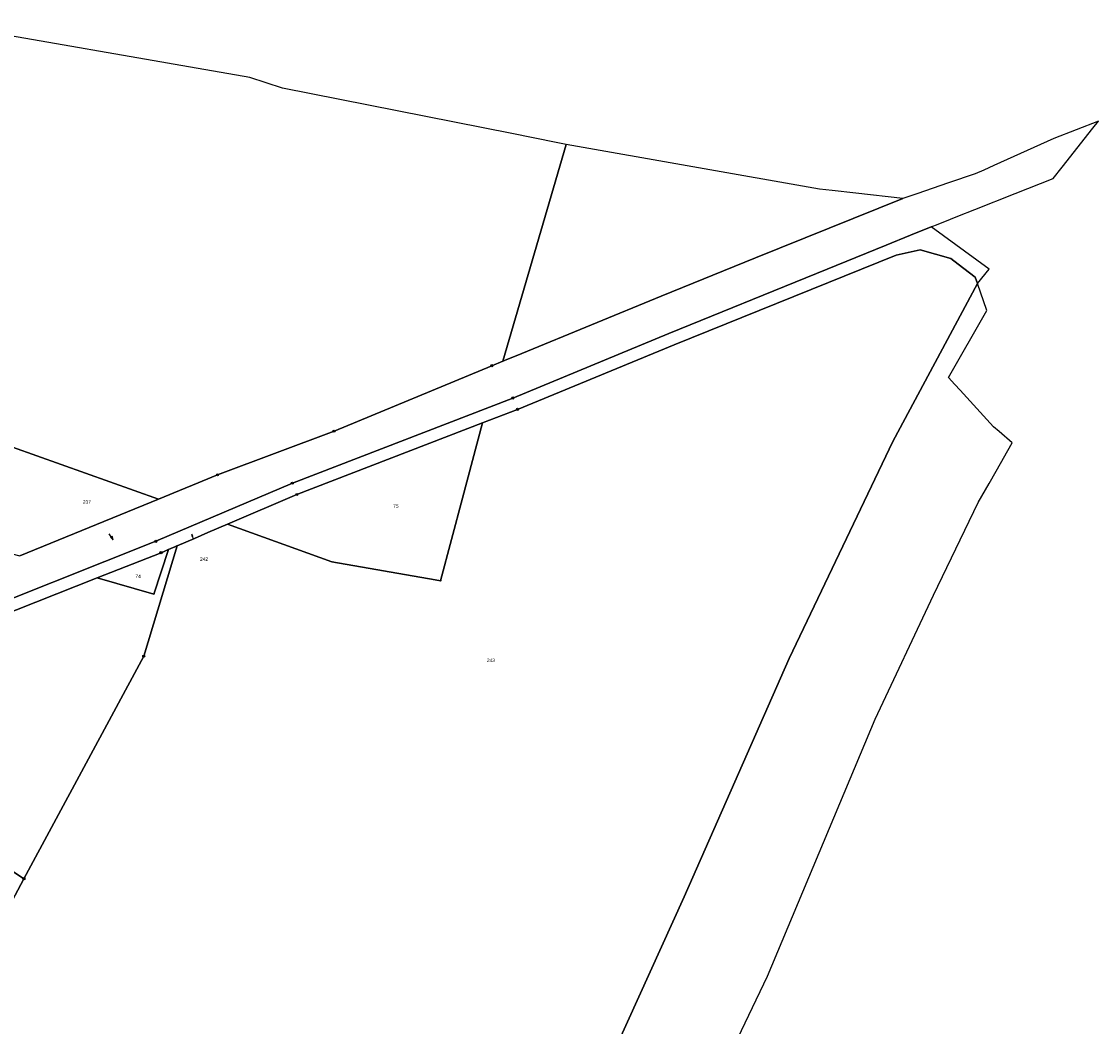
# Model space of a CAD drawing. Header units: metres. Extents: x 410063 to 2410512, y 5786105 to 5787650.
# Tile 30 of 30: x 2410147 to 2410405, y 5787219 to 5787460. Entities that reach past the tile are written whole.
import ezdxf

# ---------------------------------------------------------------- set-up
doc = ezdxf.new("R2010")
doc.units = ezdxf.units.M
doc.layers.add('K100-FLST_GRENZEN', color=40, linetype='Continuous')
doc.layers.add('K105-FLST_NUMMERN', color=40, linetype='Continuous')
doc.styles.add('ARIAL', font='arial.ttf')

# ---------------------------------------------------------------- blocks, each defined once
blk = doc.blocks.new('233')
at = {"layer": 'K105-FLST_NUMMERN', "color": 7}
for points in [[(2, 0.5, 0), (0, 0, 0), (2, -0.5, 0)], [(0, 0, 0), (4, 0, 0)]]:
    blk.add_polyline3d(points, dxfattribs=at)
blk = doc.blocks.new('GRENZSTEIN')
at = {"color": 7, "linetype": 'Continuous'}
blk.add_circle((0.000001, 0.000001), 0.749999, dxfattribs=at)
blk = doc.blocks.new('251')
at = {"color": 40, "linetype": 'Continuous'}
blk.add_circle((0, 0), 0.175, dxfattribs=at)

msp = doc.modelspace()

# ---------------------------------------------------------------- linework, layer by layer
at = {"layer": 'K100-FLST_GRENZEN', "color": 18, "true_color": 0x000000}
for points in [[(2410121.700989, 5787365.924011, 0), (2410179.981995, 5787345.197998, 0), (2410186.395996, 5787347.83197, 0), (2410188.190002, 5787348.567993, 0), (2410194.14502, 5787351.013, 0), (2410222.044983, 5787361.458984, 0), (2410259.822021, 5787377.156006, 0), (2410262.497986, 5787378.255981, 0), (2410277.603027, 5787430.161011, 0), (2410275.218994, 5787430.632996, 0), (2410264.598022, 5787432.736023, 0), (2410209.698975, 5787443.609009, 0), (2410201.890991, 5787446.143005, 0), (2410124.766998, 5787459.578003, 0)], [(2410130.085999, 5787315.52002, 0), (2410179.392029, 5787335.098022, 0), (2410212.070984, 5787349.031982, 0), (2410264.862, 5787369.421021, 0), (2410302.244019, 5787384.85199, 0), (2410337.596985, 5787399.242981, 0), (2410354.239014, 5787406.018005, 0), (2410360.101013, 5787408.405029, 0), (2410365.031982, 5787410.411987, 0), (2410366.734985, 5787411.086975, 0), (2410369.695007, 5787412.262024, 0), (2410371.409973, 5787412.942017, 0), (2410375.460999, 5787414.546997, 0), (2410385.151978, 5787418.390991, 0), (2410394.224976, 5787421.987976, 0), (2410396.406006, 5787424.73999, 0), (2410403.775024, 5787434.038025, 0), (2410405.088989, 5787435.695984, 0), (2410394.382019, 5787431.541016, 0), (2410380.023987, 5787425.080994, 0), (2410377.627014, 5787424.002014, 0), (2410375.598999, 5787423.088989, 0), (2410369.177979, 5787420.914978, 0), (2410361.570007, 5787418.327026, 0), (2410358.255005, 5787417.197998, 0), (2410322.979004, 5787402.950012, 0), (2410300.362, 5787393.815002, 0), (2410267.007019, 5787380.109009, 0), (2410262.497986, 5787378.255981, 0), (2410259.822021, 5787377.156006, 0), (2410222.044983, 5787361.458984, 0), (2410194.14502, 5787351.013, 0), (2410188.190002, 5787348.567993, 0), (2410186.395996, 5787347.83197, 0), (2410179.981995, 5787345.197998, 0), (2410146.794006, 5787331.593994, 0)], [(2410131.226013, 5787312.833008, 0), (2410165.338989, 5787326.348022, 0), (2410180.617981, 5787332.380005, 0), (2410182.395996, 5787333.14502, 0), (2410184.478027, 5787334.03302, 0), (2410188.625977, 5787335.809998, 0), (2410191.861023, 5787337.195007, 0), (2410196.552002, 5787339.203979, 0), (2410213.159973, 5787346.312012, 0), (2410257.629028, 5787363.487976, 0), (2410265.958984, 5787366.705017, 0), (2410303.479004, 5787382.192017, 0), (2410356.624023, 5787403.606018, 0), (2410362.434998, 5787404.924011, 0), (2410369.723999, 5787402.853027, 0), (2410371.502991, 5787401.481018, 0), (2410375.531006, 5787398.372986, 0), (2410376.156006, 5787396.828979, 0), (2410378.939026, 5787400.242981, 0), (2410365.031982, 5787410.411987, 0), (2410360.101013, 5787408.405029, 0), (2410354.239014, 5787406.018005, 0), (2410337.596985, 5787399.242981, 0), (2410302.244019, 5787384.85199, 0), (2410264.862, 5787369.421021, 0), (2410212.070984, 5787349.031982, 0), (2410179.392029, 5787335.098022, 0), (2410130.085999, 5787315.52002, 0)], [(2410284.179016, 5787202.057007, 0), (2410305.901978, 5787249.926025, 0), (2410330.997986, 5787307.010986, 0), (2410355.812988, 5787359.034973, 0), (2410376.156006, 5787396.828979, 0), (2410375.531006, 5787398.372986, 0), (2410371.502991, 5787401.481018, 0), (2410369.723999, 5787402.853027, 0), (2410362.434998, 5787404.924011, 0), (2410356.624023, 5787403.606018, 0), (2410303.479004, 5787382.192017, 0), (2410265.958984, 5787366.705017, 0), (2410257.629028, 5787363.487976, 0), (2410252.812988, 5787345.421997, 0), (2410247.541016, 5787325.645996, 0), (2410246.244019, 5787325.872009, 0), (2410221.552979, 5787330.18103, 0), (2410196.552002, 5787339.203979, 0), (2410191.861023, 5787337.195007, 0), (2410188.625977, 5787335.809998, 0), (2410184.478027, 5787334.03302, 0), (2410176.474976, 5787307.611023, 0), (2410147.795013, 5787254.304993, 0), (2410141.368011, 5787242.359985, 0)], [(2410307.06897, 5787191.768982, 0), (2410325.833008, 5787231.002014, 0), (2410351.635986, 5787292.504028, 0), (2410365.562012, 5787322.189026, 0), (2410376.278015, 5787344.411987, 0), (2410378.880981, 5787348.981995, 0), (2410380.559998, 5787351.929016, 0), (2410384.405029, 5787358.677002, 0), (2410381.294006, 5787361.369019, 0), (2410379.961975, 5787362.52301, 0), (2410371.958008, 5787371.262024, 0), (2410370.65802, 5787372.68103, 0), (2410369.159973, 5787374.317017, 0), (2410378.343994, 5787390.375, 0), (2410376.156006, 5787396.828979, 0), (2410355.812988, 5787359.034973, 0), (2410330.997986, 5787307.010986, 0), (2410305.901978, 5787249.926025, 0), (2410284.179016, 5787202.057007, 0)]]:
    msp.add_polyline3d(points, dxfattribs=at)
for points in [[(2410262.497986, 5787378.255981, 0), (2410267.007019, 5787380.109009, 0), (2410300.362, 5787393.815002, 0), (2410322.979004, 5787402.950012, 0), (2410358.255005, 5787417.197998, 0), (2410346.974976, 5787418.46698, 0), (2410341.359985, 5787419.098999, 0), (2410338.262024, 5787419.447998, 0), (2410277.603027, 5787430.161011, 0), (2410262.497986, 5787378.255981, 0)], [(2410093.950989, 5787345.372986, 0), (2410146.794006, 5787331.593994, 0), (2410179.981995, 5787345.197998, 0), (2410121.700989, 5787365.924011, 0), (2410116.553009, 5787368.721008, 0), (2410108.656006, 5787368.594971, 0), (2410100.216003, 5787367.133972, 0), (2410100.203003, 5787367.132019, 0), (2410096.532013, 5787366.495972, 0), (2410095.362, 5787356.921021, 0), (2410093.950989, 5787345.372986, 0)], [(2410196.552002, 5787339.203979, 0), (2410221.552979, 5787330.18103, 0), (2410246.244019, 5787325.872009, 0), (2410247.541016, 5787325.645996, 0), (2410252.812988, 5787345.421997, 0), (2410257.629028, 5787363.487976, 0), (2410213.159973, 5787346.312012, 0), (2410196.552002, 5787339.203979, 0)], [(2410058.803986, 5787284.257996, 0), (2410088.227997, 5787258.927002, 0), (2410099.894012, 5787275.965027, 0), (2410104.380005, 5787282.515991, 0), (2410118.660004, 5787273.237, 0), (2410146.959991, 5787254.846985, 0), (2410147.795013, 5787254.304993, 0), (2410176.474976, 5787307.611023, 0), (2410184.478027, 5787334.03302, 0), (2410182.395996, 5787333.14502, 0), (2410178.911011, 5787322.468994, 0), (2410165.338989, 5787326.348022, 0), (2410131.226013, 5787312.833008, 0), (2410087.910004, 5787295.809021, 0), (2410077.181, 5787291.551025, 0), (2410058.803986, 5787284.257996, 0)], [(2410178.911011, 5787322.468994, 0), (2410182.395996, 5787333.14502, 0), (2410180.617981, 5787332.380005, 0), (2410165.338989, 5787326.348022, 0), (2410178.911011, 5787322.468994, 0)], [(2410101.203003, 5787247.757996, 0), (2410130.639008, 5787222.419006, 0), (2410137.854004, 5787235.828003, 0), (2410141.368011, 5787242.359985, 0), (2410147.795013, 5787254.304993, 0), (2410146.959991, 5787254.846985, 0), (2410118.660004, 5787273.237, 0), (2410113.992004, 5787266.424011, 0), (2410101.203003, 5787247.757996, 0)]]:
    msp.add_polyline3d(points, close=True, dxfattribs=at)

# ---------------------------------------------------------------- block references
at = {"layer": 'K100-FLST_GRENZEN', "xscale": 0.333, "yscale": 0.333}
for name, p in [('GRENZSTEIN', (2410259.822, 5787377.156)), ('251', (2410262.498, 5787378.256)), ('GRENZSTEIN', (2410264.862, 5787369.421)), ('GRENZSTEIN', (2410265.959, 5787366.705)), ('GRENZSTEIN', (2410222.045, 5787361.459)), ('251', (2410257.629, 5787363.488)), ('GRENZSTEIN', (2410194.145, 5787351.013)), ('GRENZSTEIN', (2410212.071, 5787349.032)), ('GRENZSTEIN', (2410213.16, 5787346.312)), ('251', (2410179.982, 5787345.198)), ('251', (2410196.552, 5787339.204)), ('GRENZSTEIN', (2410179.392, 5787335.098)), ('251', (2410182.396, 5787333.145)), ('251', (2410184.478, 5787334.033)), ('GRENZSTEIN', (2410180.618, 5787332.38)), ('251', (2410221.553, 5787330.181)), ('251', (2410165.339, 5787326.348)), ('251', (2410247.541, 5787325.646)), ('251', (2410178.911, 5787322.469)), ('GRENZSTEIN', (2410176.475, 5787307.611)), ('GRENZSTEIN', (2410147.795, 5787254.305))]:
    msp.add_blockref(name, p, dxfattribs=at)
at = {"layer": 'K105-FLST_NUMMERN'}
for p, xscale, yscale, rotation in [((2410169.164, 5787335.446), 0.437229, 0.437229, 122.168999), ((2410188.003, 5787336.801), 0.250083, 0.250083, 285.109001)]:
    msp.add_blockref('233', p, dxfattribs=dict(at, xscale=xscale, yscale=yscale, rotation=rotation))

# ---------------------------------------------------------------- texts
at = {"layer": 'K105-FLST_NUMMERN', "color": 7, "linetype": 'Continuous', "style": 'ARIAL'}
for s, p in [('237', (2410161.914, 5787344.116)), ('75', (2410236.206, 5787343.143)), ('242', (2410189.938, 5787330.425)), ('74', (2410174.479, 5787326.297)), ('243', (2410258.652, 5787306.19))]:
    msp.add_text(s, height=0.8325, dxfattribs=at).set_placement(p)

doc.saveas('drawing.dxf')
